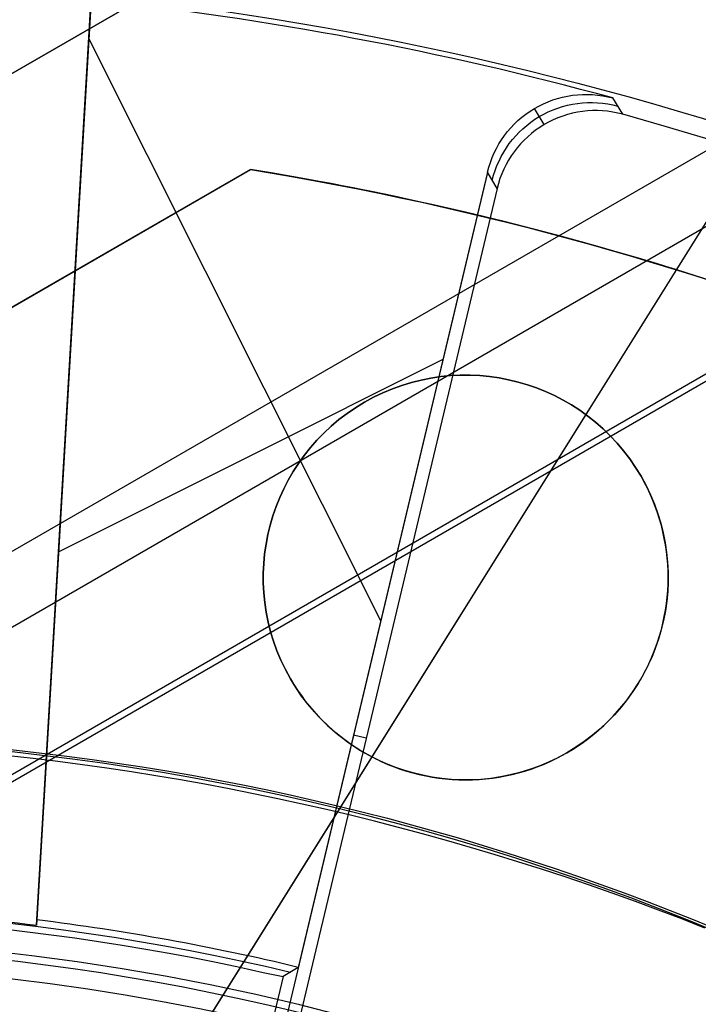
# Model space of a CAD drawing. Extents: x 12963 to 14406, y -2067 to -815.
# Tile 28 of 68: x 13686.76 to 13693.46, y -1592.48 to -1582.75. Entities that reach past the tile are written whole.
import ezdxf

# ---------------------------------------------------------------- set-up
doc = ezdxf.new("R2010")
doc.units = 0
doc.layers.get('0').update_dxf_attribs({"linetype": 'CONTINUOUS'})
doc.layers.add('COLOR', color=7, linetype='CONTINUOUS')
doc.layers.add('LUZ', color=7, linetype='CONTINUOUS')

msp = doc.modelspace()

# ---------------------------------------------------------------- linework, layer by layer
for p, q in [((13705.95651096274, -1576.880930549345, 105.1250029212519), (13640.22927284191, -1614.828569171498, 105.1250029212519)), ((13703.39267529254, -1579.109755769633, 51.12500292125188), (13643.44140993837, -1613.722634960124, 51.12500292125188)), ((13704.04743158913, -1580.187553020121, 199.6250029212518), (13644.04743158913, -1614.828569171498, 199.6250029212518)), ((13703.98465060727, -1580.296292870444, 200.6250029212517), (13644.17299355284, -1614.828569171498, 200.6250029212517)), ((13651.56186000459, -1603.561908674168, 258.0844421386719), (13690.53300317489, -1581.061908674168, 258.0844421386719)), ((13690.53300317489, -1581.061908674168, 261.0844421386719), (13651.56186000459, -1603.561908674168, 261.0844421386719)), ((13690.53300317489, -1581.061908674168, 259.5844421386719), (13651.56186000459, -1603.561908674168, 259.5844421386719)), ((13689.04007705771, -1584.233251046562, 212.0844421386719), (13683.73877454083, -1587.293959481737, 212.0844421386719)), ((13683.73877454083, -1587.293959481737, 218.0844421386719), (13689.04007705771, -1584.233251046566, 218.0844421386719)), ((13683.73877454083, -1587.293959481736, 215.0844421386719), (13689.04007705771, -1584.233251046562, 215.0844421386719)), ((13689.04007705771, -1584.233251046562, 212.0844421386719), (13689.04007705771, -1584.233251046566, 218.0844421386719)), ((13690.16495533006, -1586.533558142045, 218.0844421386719), (13690.16495533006, -1586.533558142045, 212.0844421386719)), ((13692.89700613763, -1587.265608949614, 212.0844421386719), (13692.89700613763, -1587.265608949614, 218.0844421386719)), ((13689.43290452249, -1589.265608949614, 218.0844421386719), (13689.43290452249, -1589.265608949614, 212.0844421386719)), ((13692.16495533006, -1589.997659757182, 218.0844421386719), (13692.16495533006, -1589.997659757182, 212.0844421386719))]:
    msp.add_line(p, q)
at = {"extrusion": (0.112475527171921, 0.194813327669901, 0.9743700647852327)}
msp.add_lwpolyline([(-12693.92521337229, -5351.365580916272), (-12694.43576296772, -5351.056612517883), (-12694.94430877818, -5350.742947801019), (-12695.45079038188, -5350.424605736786), (-12695.95514755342, -5350.101606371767), (-12696.45732028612, -5349.773970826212), (-12696.9572488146, -5349.441721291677), (-12697.45487363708, -5349.104881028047), (-12697.95013553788, -5348.763474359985), (-12698.44297560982, -5348.417526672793), (-12698.93333527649, -5348.067064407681), (-12699.42115631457, -5347.712115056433), (-12699.90638087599, -5347.352707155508), (-12700.38895150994, -5346.988870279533), (-12700.86881118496, -5346.620635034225), (-12701.34590331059, -5346.248033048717), (-12701.82017175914, -5345.871096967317), (-12702.29156088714, -5345.489860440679), (-12702.76001555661, -5345.104358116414), (-12703.22548115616, -5344.714625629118), (-12703.68790362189, -5344.320699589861), (-12704.14722945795, -5343.922617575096), (-12704.60340575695, -5343.52041811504), (-12705.05638022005, -5343.114140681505), (-12705.5061011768, -5342.703825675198), (-12705.95251760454, -5342.289514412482), (-12706.39557914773, -5341.871249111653), (-12706.83523613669, -5341.449072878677), (-12707.27143960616, -5341.023029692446), (-12707.70414131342, -5340.59316438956), (-12708.13329375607, -5340.159522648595), (-12708.55885018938, -5339.722150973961), (-12708.98076464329, -5339.281096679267), (-12709.39899193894, -5338.836407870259), (-12709.81348770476, -5338.388133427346), (-12710.22420839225, -5337.936322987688), (-12710.63111129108, -5337.481026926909), (-12711.03415454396, -5337.022296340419), (-12711.43329716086, -5336.560183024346), (-12711.82849903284, -5336.094739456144), (-12712.21972094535, -5335.626018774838), (-12712.60692459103, -5335.154074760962), (-12712.99007258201, -5334.678961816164), (-12713.36912846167, -5334.200734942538), (-12713.74405671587, -5333.719449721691), (-12714.11482278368, -5333.235162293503), (-12714.48139306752, -5332.747929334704), (-12714.84373494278, -5332.257808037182), (-12715.2018167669, -5331.764856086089), (-12715.55560788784, -5331.269131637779), (-12715.90507865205, -5330.770693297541), (-12716.25020041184, -5330.269600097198), (-12716.59094553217, -5329.765911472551), (-12716.9272873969, -5329.259687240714), (-12717.25920041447, -5328.75098757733), (-12717.58666002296, -5328.23987299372), (-12717.90964269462, -5327.726404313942), (-12718.22812593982, -5327.210642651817), (-12718.54208831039, -5326.692649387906), (-12718.85150940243, -5326.172486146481), (-12719.15636985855, -5325.650214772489), (-12719.45665136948, -5325.125897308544), (-12719.75233667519, -5324.59959597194), (-12720.04340956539, -5324.071373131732), (-12720.32985487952, -5323.541291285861), (-12720.61165850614, -5323.00941303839), (-12720.88880738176, -5322.475801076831), (-12721.16128948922, -5321.940518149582), (-12721.42909385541, -5321.403627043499), (-12721.69221054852, -5320.865190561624), (-12721.95063067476, -5320.325271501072), (-12722.20434637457, -5319.783932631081), (-12722.45335081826, -5319.241236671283), (-12722.69763820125, -5318.697246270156), (-12722.9372037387, -5318.152023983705), (-12723.17204365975, -5317.605632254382), (-12723.40215520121, -5317.058133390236), (-12723.62753660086, -5316.509589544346), (-12723.84818709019, -5315.960062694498), (-12724.06410688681, -5315.409614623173), (-12724.27529718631, -5314.858306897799), (-12724.48176015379, -5314.306200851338), (-12724.68349891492, -5313.753357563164), (-12724.8805175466, -5313.199837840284), (-12725.07282106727, -5312.645702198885), (-12725.26041542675, -5312.091010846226), (-12725.44330749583, -5311.535823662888), (-12725.62150505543, -5310.980200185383), (-12725.79501678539, -5310.424199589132), (-12725.96385225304, -5309.867880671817), (-12726.12802190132, -5309.311301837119), (-12726.28753703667, -5308.754521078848), (-12726.44240981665, -5308.197595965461), (-12726.59265323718, -5307.640583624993), (-12726.73828111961, -5307.083540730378), (-12726.87930809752, -5306.526523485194), (-12727.01574960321, -5305.969587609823), (-12727.14762185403, -5305.41278832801), (-12727.2749418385, -5304.856180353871), (-12727.39772730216, -5304.299817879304), (-12727.5159967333, -5303.74375456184), (-12727.6297693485, -5303.188043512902), (-12727.73906507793, -5302.632737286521), (-12727.84390455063, -5302.07788786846), (-12727.94430907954, -5301.523546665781), (-12728.04030064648, -5300.969764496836), (-12728.13190188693, -5300.416591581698), (-12728.21913607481, -5299.864077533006), (-12728.30202710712, -5299.312271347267), (-12728.38059948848, -5298.761221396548), (-12728.45487831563, -5298.210975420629), (-12728.52488926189, -5297.661580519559), (-12728.59065856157, -5297.113083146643), (-12728.65221299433, -5296.565529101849), (-12728.70957986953, -5296.018963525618), (-12728.76278701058, -5295.473430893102), (-12728.81186273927, -5294.9289750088), (-12728.85683586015, -5294.385639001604), (-12728.89773564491, -5293.843465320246), (-12728.93459181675, -5293.302495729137), (-12728.96743453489, -5292.762771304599), (-12728.99629437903, -5292.224332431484), (-12729.02120233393, -5291.687218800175), (-12729.04218977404, -5291.151469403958), (-12729.05928844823, -5290.617122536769), (-12729.07253046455, -5290.084215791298), (-12729.08194827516, -5289.552786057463), (-12729.0875746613, -5289.022869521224), (-12729.08944271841, -5288.494501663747), (-12729.08764350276, -5287.975960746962), (-12729.08222485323, -5287.455927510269), (-12729.07315547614, -5286.934435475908), (-12729.06040436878, -5286.411518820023), (-12729.04394083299, -5285.887212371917), (-12729.02373448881, -5285.36155161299), (-12728.99975528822, -5284.834572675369), (-12728.97197352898, -5284.306312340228), (-12728.94035986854, -5283.776808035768), (-12728.90488533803, -5283.246097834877), (-12728.8655213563, -5282.714220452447), (-12728.822239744, -5282.181215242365), (-12728.77501273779, -5281.647122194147), (-12728.72381300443, -5281.111981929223), (-12728.6686136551, -5280.575835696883), (-12728.60938825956, -5280.038725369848), (-12728.54611086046, -5279.500693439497), (-12728.47875598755, -5278.961783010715), (-12728.40729867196, -5278.422037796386), (-12728.33171446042, -5277.8815021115), (-12728.25197942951, -5277.340220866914), (-12728.16807019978, -5276.798239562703), (-12728.07996394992, -5276.255604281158), (-12727.98763843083, -5275.712361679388), (-12727.89107197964, -5275.168558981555), (-12727.79024353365, -5274.624243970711), (-12727.68513264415, -5274.079464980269), (-12727.57571949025, -5273.53427088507), (-12727.46198489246, -5272.988711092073), (-12727.34391032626, -5272.442835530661), (-12727.22147793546, -5271.896694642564), (-12727.09467054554, -5271.350339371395), (-12726.96347167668, -5270.803821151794), (-12726.82786555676, -5270.257191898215), (-12726.68783713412, -5269.710503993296), (-12726.54337209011, -5269.163810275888), (-12726.39445685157, -5268.617164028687), (-12726.24107860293, -5268.070618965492), (-12726.08322529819, -5267.524229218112), (-12725.92088567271, -5266.978049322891), (-12725.75404925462, -5266.432134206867), (-12725.58270637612, -5265.886539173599), (-12725.40684818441, -5265.341319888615), (-12725.22646665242, -5264.796532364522), (-12725.0415545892, -5264.252232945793), (-12724.85210565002, -5263.708478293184), (-12724.6581143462, -5263.165325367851), (-12724.45957605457, -5262.622831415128), (-12724.25648702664, -5262.081053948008), (-12724.04884439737, -5261.540050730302), (-12723.8366461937, -5260.999879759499), (-12723.61989134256, -5260.46059924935), (-12723.39857967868, -5259.922267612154), (-12723.17271195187, -5259.384943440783), (-12722.942289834, -5258.848685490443), (-12722.70731592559, -5258.313552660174), (-12722.46779376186, -5257.779603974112), (-12722.22372781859, -5257.246898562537), (-12721.97512351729, -5256.715495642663), (-12721.7219872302, -5256.185454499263), (-12721.46432628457, -5255.656834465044), (-12721.20214896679, -5255.129694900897), (-12720.9354645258, -5254.604095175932), (-12720.66428317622, -5254.080094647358), (-12720.38861610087, -5253.557752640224), (-12720.10847545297, -5253.037128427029), (-12719.82387435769, -5252.518281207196), (-12719.53482691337, -5252.001270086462), (-12719.24134819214, -5251.486154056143), (-12718.94345424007, -5250.972991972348), (-12718.64116207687, -5250.461842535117), (-12718.33448969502, -5249.952764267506), (-12718.02345605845, -5249.445815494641), (-12717.70808110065, -5248.94105432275), (-12717.38838572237, -5248.438538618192), (-12717.06439178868, -5247.938325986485), (-12716.73612212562, -5247.440473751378), (-12716.40360051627, -5246.945038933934), (-12716.0668516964, -5246.452078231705), (-12715.72590134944, -5245.96164799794), (-12715.38077610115, -5245.473804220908), (-12715.03150351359, -5244.988602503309), (-12714.67811207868, -5244.506098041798), (-12714.32063121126, -5244.026345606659), (-12713.95909124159, -5243.549399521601), (-12713.59352340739, -5243.075313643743), (-12713.22395984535, -5242.604141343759), (-12712.85043358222, -5242.135935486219), (-12712.4729785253, -5241.670748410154), (-12712.09162945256, -5241.208631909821), (-12711.70642200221, -5240.749637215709), (-12711.31739266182, -5240.293814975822), (-12710.92457875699, -5239.841215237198), (-12710.52801843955, -5239.391887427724), (-12710.12775067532, -5238.94588033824), (-12709.7238152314, -5238.503242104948), (-12709.31625266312, -5238.064020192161), (-12708.90510430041, -5237.628261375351), (-12708.49041223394, -5237.196011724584), (-12708.07221930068, -5236.767316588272), (-12707.65056906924, -5236.342220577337), (-12707.22550582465, -5235.920767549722), (-12706.79707455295, -5235.503000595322), (-12706.36532092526, -5235.088962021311), (-12705.93029128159, -5234.678693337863), (-12705.49203261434, -5234.27223524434), (-12705.05059255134, -5233.869627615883), (-12704.60601933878, -5233.47090949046), (-12704.15836182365, -5233.076119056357), (-12703.70766943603, -5232.685293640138), (-12703.253992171, -5232.298469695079), (-12702.79738057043, -5231.915682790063), (-12702.33788570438, -5231.53696759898), (-12701.87555915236, -5231.162357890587), (-12701.41045298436, -5230.791886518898), (-12700.94261974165, -5230.42558541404), (-12700.47211241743, -5230.063485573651), (-12699.99898443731, -5229.705617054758), (-12699.52328963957, -5229.352008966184), (-12699.04508225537, -5229.002689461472), (-12698.56441688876, -5228.657685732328), (-12698.08134849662, -5228.317024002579), (-12697.59593236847, -5227.980729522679), (-12697.10822410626, -5227.648826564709), (-12696.61827960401, -5227.321338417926), (-12696.12615502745, -5226.998287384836), (-12695.63190679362, -5226.679694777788), (-12695.13559155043, -5226.365580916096)], dxfattribs=at)
at = {"extrusion": (0.1124755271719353, 0.1948133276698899, 0.9743700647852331)}
msp.add_lwpolyline([(-12693.01435559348, -5226.365580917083), (-12693.53542520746, -5226.670372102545), (-12694.05454487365, -5226.980022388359), (-12694.57165131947, -5227.29451397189), (-12695.08668143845, -5227.613827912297), (-12695.59957231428, -5227.937944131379), (-12696.11026124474, -5228.266841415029), (-12696.61868576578, -5228.600497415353), (-12697.12478367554, -5228.938888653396), (-12697.62849305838, -5229.281990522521), (-12698.12975230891, -5229.629777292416), (-12698.62850015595, -5229.982222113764), (-12699.12467568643, -5230.339297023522), (-12699.61821836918, -5230.70097295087), (-12700.1090680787, -5231.067219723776), (-12700.5971651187, -5231.438006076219), (-12701.08245024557, -5231.813299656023), (-12701.56486469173, -5232.193067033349), (-12702.04435018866, -5232.577273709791), (-12702.52084898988, -5232.965884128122), (-12702.99430389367, -5233.358861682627), (-12703.4646582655, -5233.756168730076), (-12703.9318560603, -5234.157766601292), (-12704.39584184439, -5234.563615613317), (-12704.85656081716, -5234.973675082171), (-12705.31395883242, -5235.387903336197), (-12705.76798241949, -5235.806257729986), (-12706.21857880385, -5236.228694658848), (-12706.66569592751, -5236.655169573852), (-12707.10928246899, -5237.085636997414), (-12707.54928786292, -5237.520050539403), (-12707.98566231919, -5237.958362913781), (-12708.41835684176, -5238.400525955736), (-12708.84732324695, -5238.84649063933), (-12709.27251418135, -5239.296207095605), (-12709.69388313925, -5239.749624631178), (-12710.11138447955, -5240.206691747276), (-12710.52497344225, -5240.667356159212), (-12710.93460616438, -5241.131564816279), (-12711.34023969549, -5241.599263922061), (-12711.74183201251, -5242.070398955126), (-12712.13934203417, -5242.544914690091), (-12712.53272963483, -5243.022755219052), (-12712.92195565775, -5243.503863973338), (-12713.30698192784, -5243.988183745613), (-12713.68777126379, -5244.47565671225), (-12714.0642874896, -5244.966224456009), (-12714.43649544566, -5245.459827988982), (-12714.80436099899, -5245.956407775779), (-12715.16785105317, -5246.455903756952), (-12715.52693355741, -5246.95825537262), (-12715.88157751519, -5247.463401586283), (-12716.23175299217, -5247.971280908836), (-12716.57743112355, -5248.481831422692), (-12716.91858412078, -5248.994990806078), (-12717.25518527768, -5249.510696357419), (-12717.58720897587, -5250.02888501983), (-12717.91463068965, -5250.549493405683), (-12718.23742699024, -5251.072457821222), (-12718.55557554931, -5251.597714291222), (-12718.86905514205, -5252.125198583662), (-12719.17784564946, -5252.654846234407), (-12719.48192806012, -5253.186592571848), (-12719.78128447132, -5253.72037274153), (-12720.07589808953, -5254.256121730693), (-12720.36575323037, -5254.793774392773), (-12720.65083531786, -5255.333265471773), (-12720.93113088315, -5255.874529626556), (-12721.20662756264, -5256.417501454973), (-12721.47731409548, -5256.962115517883), (-12721.74318032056, -5257.508306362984), (-12722.00421717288, -5258.056008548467), (-12722.26041667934, -5258.605156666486), (-12722.51177195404, -5259.155685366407), (-12722.75827719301, -5259.70752937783), (-12722.99992766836, -5260.260623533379), (-12723.23671972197, -5260.814902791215), (-12723.46865075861, -5261.370302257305), (-12723.6957192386, -5261.926757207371), (-12723.91792466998, -5262.48420310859), (-12724.13526760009, -5263.042575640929), (-12724.34774960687, -5263.601810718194), (-12724.55537328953, -5264.161844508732), (-12724.75814225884, -5264.722613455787), (-12724.95606112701, -5265.284054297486), (-12725.14913549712, -5265.846104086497), (-12725.33737195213, -5266.408700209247), (-12725.52077804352, -5266.971780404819), (-12725.69936227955, -5267.535282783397), (-12725.87313411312, -5268.099145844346), (-12726.04210392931, -5268.663308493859), (-12726.20628303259, -5269.227710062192), (-12726.36568363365, -5269.792290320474), (-12726.52031883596, -5270.356989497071), (-12726.67020262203, -5270.921748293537), (-12726.81534983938, -5271.486507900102), (-12726.95577618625, -5272.05121001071), (-12727.09149819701, -5272.615796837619), (-12727.22253322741, -5273.180211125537), (-12727.34889943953, -5273.744396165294), (-12727.47061578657, -5274.308295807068), (-12727.58770199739, -5274.871854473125), (-12727.70017856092, -5275.43501717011), (-12727.80806671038, -5275.997729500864), (-12727.91138840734, -5276.559937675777), (-12728.01016632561, -5277.121588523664), (-12728.10442383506, -5277.682629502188), (-12728.1941849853, -5278.243008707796), (-12728.27947448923, -5278.802674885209), (-12728.36031770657, -5279.361577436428), (-12728.43674062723, -5279.919666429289), (-12728.50876985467, -5280.476892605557), (-12728.57643258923, -5281.03320738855), (-12728.63975661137, -5281.588562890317), (-12728.69877026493, -5282.142911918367), (-12728.75350244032, -5282.696207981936), (-12728.80398255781, -5283.248405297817), (-12728.85024055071, -5283.799458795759), (-12728.89230684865, -5284.349324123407), (-12728.9302123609, -5284.897957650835), (-12728.96398845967, -5285.445316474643), (-12728.9936669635, -5285.991358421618), (-12729.01928012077, -5286.536042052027), (-12729.04086059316, -5287.079326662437), (-12729.05844143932, -5287.621172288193), (-12729.07205609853, -5288.161539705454), (-12729.08173837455, -5288.700390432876), (-12729.08752241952, -5289.237686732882), (-12729.08944271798, -5289.773391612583), (-12729.08769105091, -5290.285034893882), (-12729.08241587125, -5290.798131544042), (-12729.07358711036, -5291.312649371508), (-12729.06117497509, -5291.828555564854), (-12729.04514996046, -5292.34581669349), (-12729.02548286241, -5292.864398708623), (-12729.0021447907, -5293.384266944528), (-12728.97510718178, -5293.905386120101), (-12728.94434181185, -5294.427720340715), (-12728.9098208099, -5294.951233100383), (-12728.87151667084, -5295.47588728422), (-12728.82940226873, -5296.001645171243), (-12728.78345086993, -5296.528468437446), (-12728.73363614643, -5297.05631815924), (-12728.67993218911, -5297.585154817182), (-12728.62231352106, -5298.114938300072), (-12728.56075511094, -5298.645627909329), (-12728.49523238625, -5299.177182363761), (-12728.42572124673, -5299.709559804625), (-12728.35219807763, -5300.242717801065), (-12728.27463976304, -5300.776613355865), (-12728.19302369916, -5301.311202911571), (-12728.10732780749, -5301.846442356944), (-12728.01753054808, -5302.382287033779), (-12727.92361093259, -5302.918691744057), (-12727.8255485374, -5303.455610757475), (-12727.72332351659, -5303.992997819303), (-12727.61691661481, -5304.530806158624), (-12727.50630918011, -5305.068988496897), (-12727.39148317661, -5305.607497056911), (-12727.27242119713, -5306.146283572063), (-12727.14910647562, -5306.685299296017), (-12727.02152289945, -5307.224495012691), (-12726.88965502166, -5307.763821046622), (-12726.7534880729, -5308.303227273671), (-12726.61300797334, -5308.842663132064), (-12726.46820134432, -5309.382077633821), (-12726.31905551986, -5309.921419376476), (-12726.16555855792, -5310.460636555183), (-12726.0076992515, -5310.999676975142), (-12725.8454671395, -5311.538488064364), (-12725.67885251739, -5312.077016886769), (-12725.50784644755, -5312.615210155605), (-12725.33244076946, -5313.153014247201), (-12725.15262810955, -5313.690375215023), (-12724.96840189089, -5314.227238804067), (-12724.77975634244, -5314.763550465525), (-12724.58668650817, -5315.299255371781), (-12724.38918825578, -5315.834298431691), (-12724.18725828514, -5316.368624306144), (-12723.98089413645, -5316.90217742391), (-12723.77009419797, -5317.434901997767), (-12723.55485771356, -5317.966742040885), (-12723.33518478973, -5318.497641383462), (-12723.11107640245, -5319.027543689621), (-12722.88253440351, -5319.556392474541), (-12722.64956152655, -5320.084131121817), (-12722.41216139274, -5320.610702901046), (-12722.170338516, -5321.136050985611), (-12721.92409830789, -5321.660118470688), (-12721.67344708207, -5322.182848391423), (-12721.41839205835, -5322.704183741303), (-12721.1589413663, -5323.224067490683), (-12720.89510404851, -5323.742442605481), (-12720.62689006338, -5324.25925206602), (-12720.35431028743, -5324.774438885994), (-12720.07737651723, -5325.28794613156), (-12719.79610147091, -5325.799716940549), (-12719.51049878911, -5326.309694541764), (-12719.22058303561, -5326.817822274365), (-12718.9263696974, -5327.324043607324), (-12718.62787518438, -5327.828302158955), (-12718.32511682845, -5328.330541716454), (-12718.01811288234, -5328.830706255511), (-12717.70688251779, -5329.328739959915), (-12717.39144582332, -5329.824587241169), (-12717.07182380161, -5330.318192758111), (-12716.74803836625, -5330.809501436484), (-12716.42011233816, -5331.298458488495), (-12716.08806944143, -5331.785009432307), (-12715.75193429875, -5332.269100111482), (-12715.41173242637, -5332.750676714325), (-12715.06749022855, -5333.229685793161), (-12714.71923499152, -5333.706074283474), (-12714.36699487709, -5334.179789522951), (-12714.01079891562, -5334.650779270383), (-12713.6506769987, -5335.118991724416), (-12713.28665987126, -5335.584375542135), (-12712.91877912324, -5336.046879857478), (-12712.54706718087, -5336.506454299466), (-12712.17155729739, -5336.963049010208), (-12711.79228354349, -5337.416614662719), (-12711.40928079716, -5337.867102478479), (-12711.0225847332, -5338.314464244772), (-12710.63223181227, -5338.758652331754), (-12710.23825926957, -5339.199619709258), (-12709.84070510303, -5339.637319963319), (-12709.43960806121, -5340.071707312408), (-12709.03500763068, -5340.502736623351), (-12708.62694402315, -5340.930363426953), (-12708.21545816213, -5341.354543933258), (-12707.80059166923, -5341.775235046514), (-12707.38238685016, -5342.192394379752), (-12706.96088668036, -5342.605980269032), (-12706.53613479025, -5343.015951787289), (-12706.10817545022, -5343.422268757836), (-12705.67705355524, -5343.824891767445), (-12705.24281460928, -5344.223782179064), (-12704.80550470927, -5344.618902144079), (-12704.3651705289, -5345.010214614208), (-12703.92185930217, -5345.397683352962), (-12703.47561880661, -5345.781272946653), (-12703.02649734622, -5346.160948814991), (-12702.57454373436, -5346.536677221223), (-12702.1198072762, -5346.908425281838), (-12701.66233775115, -5347.276160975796), (-12701.20218539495, -5347.639853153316), (-12700.7394008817, -5347.999471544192), (-12700.27403530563, -5348.354986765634), (-12699.80614016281, -5348.706370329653), (-12699.33576733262, -5349.053594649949), (-12698.8629690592, -5349.396633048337), (-12698.38779793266, -5349.735459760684), (-12697.91030687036, -5350.070049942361), (-12697.43054909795, -5350.400379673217), (-12696.94857813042, -5350.726425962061), (-12696.46444775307, -5351.048166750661), (-12695.97821200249, -5351.365580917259)], dxfattribs=at)
at = {"extrusion": (0.1124755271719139, 0.1948133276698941, 0.9743700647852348)}
msp.add_lwpolyline([(-12699.37540150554, -5226.365580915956), (-12699.85081632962, -5226.700698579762), (-12700.32397979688, -5227.039889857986), (-12700.79484275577, -5227.383131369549), (-12701.26335635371, -5227.730398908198), (-12701.72947205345, -5228.081667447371), (-12702.1931416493, -5228.436911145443), (-12702.65431728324, -5228.796103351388), (-12703.11295146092, -5229.159216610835), (-12703.56899706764, -5229.526222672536), (-12704.02240738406, -5229.897092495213), (-12704.47313610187, -5230.271796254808), (-12704.92113733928, -5230.65030335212), (-12705.36636565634, -5231.032582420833), (-12705.80877607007, -5231.418601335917), (-12706.24832406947, -5231.808327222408), (-12706.68496563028, -5232.20172646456), (-12707.11865722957, -5232.59876471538), (-12707.54935586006, -5232.999406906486), (-12707.97701904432, -5233.403617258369), (-12708.40160484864, -5233.811359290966), (-12708.8230718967, -5234.222595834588), (-12709.241379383, -5234.637289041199), (-12709.65648708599, -5235.055400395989), (-12710.06835538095, -5235.476890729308), (-12710.47694525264, -5235.901720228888), (-12710.88221830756, -5236.329848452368), (-12711.28413678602, -5236.761234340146), (-12711.68266357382, -5237.195836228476), (-12712.07776221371, -5237.633611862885), (-12712.46939691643, -5238.074518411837), (-12712.85753257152, -5238.51851248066), (-12713.24213475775, -5238.965550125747), (-12713.62316975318, -5239.415586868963), (-12714.00060454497, -5239.868577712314), (-12714.37440683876, -5240.324477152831), (-12714.7445450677, -5240.783239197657), (-12715.11098840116, -5241.244817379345), (-12715.47370675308, -5241.70916477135), (-12715.83267078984, -5242.176234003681), (-12716.18785193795, -5242.645977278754), (-12716.53922239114, -5243.118346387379), (-12716.88675511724, -5243.593292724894), (-12717.23042386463, -5244.070767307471), (-12717.57020316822, -5244.550720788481), (-12717.90606835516, -5245.033103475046), (-12718.23799555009, -5245.517865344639), (-12718.56596167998, -5246.004956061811), (-12718.88994447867, -5246.494324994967), (-12719.20992249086, -5246.985921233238), (-12719.52587507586, -5247.479693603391), (-12719.83778241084, -5247.975590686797), (-12720.14562549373, -5248.473560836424), (-12720.44938614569, -5248.973552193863), (-12720.74904701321, -5249.475512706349), (-12721.04459156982, -5249.979390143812), (-12721.33600411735, -5250.485132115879), (-12721.62326978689, -5250.992686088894), (-12721.90637453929, -5251.501999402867), (-12722.18530516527, -5252.013019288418), (-12722.46004928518, -5252.525692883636), (-12722.73059534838, -5253.039967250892), (-12722.99693263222, -5253.555789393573), (-12723.25905124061, -5254.073106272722), (-12723.51694210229, -5254.591864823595), (-12723.77059696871, -5255.112011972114), (-12724.02000841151, -5255.633494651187), (-12724.26516981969, -5256.156259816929), (-12724.50607539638, -5256.680254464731), (-12724.74272015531, -5257.205425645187), (-12724.97509991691, -5257.731720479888), (-12725.20321130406, -5258.25908617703), (-12725.42705173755, -5258.787470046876), (-12725.64661943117, -5259.31681951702), (-12725.86191338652, -5259.847082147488), (-12726.07293338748, -5260.378205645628), (-12726.27967999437, -5260.910137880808), (-12726.48215453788, -5261.442826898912), (-12726.68035911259, -5261.976220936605), (-12726.87429657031, -5262.510268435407), (-12727.0639705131, -5263.044918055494), (-12727.24938528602, -5263.580118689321), (-12727.4305459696, -5264.115819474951), (-12727.60745837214, -5264.651969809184), (-12727.78012902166, -5265.188519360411), (-12727.94856515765, -5265.725418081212), (-12728.11277472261, -5266.262616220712), (-12728.27276635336, -5266.800064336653), (-12728.42854937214, -5267.337713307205), (-12728.58013377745, -5267.875514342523), (-12728.7275302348, -5268.413418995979), (-12728.87075006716, -5268.95137917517), (-12729.00980524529, -5269.489347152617), (-12729.14470837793, -5270.027275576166), (-12729.2754727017, -5270.565117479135), (-12729.40211207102, -5271.102826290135), (-12729.52464094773, -5271.64035584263), (-12729.64307439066, -5272.17766038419), (-12729.75742804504, -5272.714694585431), (-12729.86771813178, -5273.251413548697), (-12729.97396143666, -5273.787772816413), (-12730.07617529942, -5274.323728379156), (-12730.17437760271, -5274.859236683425), (-12730.26858676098, -5275.394254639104), (-12730.3588217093, -5275.928739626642), (-12730.44510189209, -5276.462649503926), (-12730.52744725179, -5276.995942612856), (-12730.60587821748, -5277.528577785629), (-12730.68041569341, -5278.06051435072), (-12730.75108104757, -5278.591712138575), (-12730.81789610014, -5279.122131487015), (-12730.88088311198, -5279.651733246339), (-12730.94006477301, -5280.180478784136), (-12730.99546419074, -5280.708329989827), (-12731.04710487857, -5281.235249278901), (-12731.09501074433, -5281.761199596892), (-12731.13920607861, -5282.286144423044), (-12731.17971554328, -5282.810047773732), (-12731.21656415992, -5283.332874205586), (-12731.24977729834, -5283.854588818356), (-12731.27938066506, -5284.375157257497), (-12731.30540029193, -5284.894545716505), (-12731.32786252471, -5285.412720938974), (-12731.34679401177, -5285.929650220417), (-12731.36222169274, -5286.445301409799), (-12731.37417278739, -5286.959642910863), (-12731.38267478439, -5287.472643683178), (-12731.38775543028, -5287.984273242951), (-12731.38944271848, -5288.49450166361), (-12731.3876952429, -5289.013750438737), (-12731.38243302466, -5289.534449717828), (-12731.37362656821, -5290.056567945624), (-12731.3612466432, -5290.580072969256), (-12731.34526429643, -5291.104932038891), (-12731.32565086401, -5291.63111180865), (-12731.30237798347, -5292.158578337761), (-12731.2754176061, -5292.68729709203), (-12731.24474200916, -5293.217232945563), (-12731.21032380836, -5293.748350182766), (-12731.17213597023, -5294.280612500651), (-12731.13015182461, -5294.81398301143), (-12731.08434507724, -5295.348424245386), (-12731.03468982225, -5295.883898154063), (-12730.98116055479, -5296.420366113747), (-12730.92373218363, -5296.957788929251), (-12730.86238004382, -5297.496126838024), (-12730.79707990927, -5298.03533951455), (-12730.72780800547, -5298.575386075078), (-12730.65454102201, -5299.116225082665), (-12730.57725612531, -5299.65781455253), (-12730.49593097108, -5300.200111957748), (-12730.41054371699, -5300.743074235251), (-12730.32107303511, -5301.286657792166), (-12730.22749812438, -5301.830818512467), (-12730.12979872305, -5302.375511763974), (-12730.02795512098, -5302.920692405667), (-12729.9219481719, -5303.46631479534), (-12729.81175930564, -5304.012332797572), (-12729.69737054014, -5304.558699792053), (-12729.57876449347, -5305.10536868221), (-12729.45592439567, -5305.652291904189), (-12729.32883410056, -5306.199421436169), (-12729.19747809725, -5306.746708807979), (-12729.06184152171, -5307.294105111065), (-12728.92191016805, -5307.841561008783), (-12728.77767049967, -5308.389026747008), (-12728.62910966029, -5308.93645216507), (-12728.47621548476, -5309.483786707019), (-12728.31897650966, -5310.030979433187), (-12728.15738198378, -5310.577979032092), (-12727.99142187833, -5311.124733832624), (-12727.82108689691, -5311.671191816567), (-12727.64636848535, -5312.217300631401), (-12727.46725884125, -5312.763007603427), (-12727.28375092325, -5313.308259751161), (-12727.09583846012, -5313.853003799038), (-12726.90351595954, -5314.397186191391), (-12726.70677871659, -5314.940753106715), (-12726.50562282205, -5315.483650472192), (-12726.30004517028, -5316.025823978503), (-12726.09004346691, -5316.567219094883), (-12725.87561623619, -5317.107781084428), (-12725.65676282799, -5317.647455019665), (-12725.43348342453, -5318.186185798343), (-12725.20577904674, -5318.72391815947), (-12724.97365156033, -5319.260596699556), (-12724.73710368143, -5319.796165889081), (-12724.49613898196, -5320.330570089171), (-12724.25076189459, -5320.863753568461), (-12724.0009777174, -5321.395660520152), (-12723.74679261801, -5321.926235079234), (-12723.48821363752, -5322.455421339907), (-12723.22524869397, -5322.983163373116), (-12722.95790658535, -5323.509405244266), (-12722.68619699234, -5324.034091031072), (-12722.41013048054, -5324.557164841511), (-12722.12971850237, -5325.078570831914), (-12721.84497339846, -5325.598253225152), (-12721.55590839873, -5326.116156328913), (-12721.26253762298, -5326.632224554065), (-12720.96487608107, -5327.146402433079), (-12720.66293967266, -5327.658634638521), (-12720.35674518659, -5328.168866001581), (-12720.04631029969, -5328.677041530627), (-12719.73165357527, -5329.183106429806), (-12719.41279446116, -5329.687006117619), (-12719.08975328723, -5330.188686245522), (-12718.76255126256, -5330.688092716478), (-12718.4312104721, -5331.185171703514), (-12718.09575387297, -5331.679869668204), (-12717.75620529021, -5332.172133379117), (-12717.41258941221, -5332.661909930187), (-12717.06493178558, -5333.149146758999), (-12716.71325880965, -5333.633791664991), (-12716.35759773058, -5334.115792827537), (-12715.99797663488, -5334.595098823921), (-12715.63442444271, -5335.071658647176), (-12715.26697090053, -5335.545421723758), (-12714.89564657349, -5336.016337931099), (-12714.52048283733, -5336.484357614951), (-12714.14151186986, -5336.94943160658), (-12713.75876664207, -5337.411511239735), (-12713.37228090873, -5337.870548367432), (-12712.98208919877, -5338.326495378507), (-12712.58822680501, -5338.779305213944), (-12712.19072977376, -5339.228931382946), (-12711.78963489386, -5339.675327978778), (-12711.38497968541, -5340.118449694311), (-12710.97680238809, -5340.558251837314), (-12710.56514194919, -5340.994690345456), (-12710.15003801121, -5341.427721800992), (-12709.73153089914, -5341.857303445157), (-12709.30966160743, -5342.283393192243), (-12708.88447178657, -5342.705949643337), (-12708.45600372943, -5343.12493209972), (-12708.02430035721, -5343.54030057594), (-12707.58940520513, -5343.952015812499), (-12707.15136240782, -5344.360039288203), (-12706.71021668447, -5344.764333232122), (-12706.26601332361, -5345.164860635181), (-12705.81879816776, -5345.561585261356), (-12705.36861759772, -5345.954471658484), (-12704.91551851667, -5346.343485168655), (-12704.45954833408, -5346.728591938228), (-12704.00075494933, -5347.109758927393), (-12703.53918673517, -5347.486953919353), (-12703.07489252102, -5347.860145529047), (-12702.607921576, -5348.229303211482), (-12702.1383235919, -5348.594397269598), (-12701.66614866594, -5348.955398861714), (-12701.19144728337, -5349.312280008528), (-12700.71427029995, -5349.665013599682), (-12700.2346689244, -5350.013573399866), (-12699.75269470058, -5350.357934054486), (-12699.26839948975, -5350.698071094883), (-12698.78183545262, -5351.033960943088), (-12698.2930550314, -5351.365580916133)], dxfattribs=at)
at = {"extrusion": (0.1124755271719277, 0.1948133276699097, 0.9743700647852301)}
msp.add_lwpolyline([(-12700.13301897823, -5351.365580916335), (-12700.598949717, -5351.028257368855), (-12701.06260912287, -5350.686997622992), (-12701.52395032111, -5350.341825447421), (-12701.98292674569, -5349.992765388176), (-12702.43949215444, -5349.639842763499), (-12702.89360064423, -5349.283083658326), (-12703.34520666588, -5348.922514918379), (-12703.7942650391, -5348.558164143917), (-12704.24073096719, -5348.190059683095), (-12704.68456005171, -5347.818230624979), (-12705.1257083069, -5347.442706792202), (-12705.56413217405, -5347.063518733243), (-12705.9997885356, -5346.680697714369), (-12706.43263472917, -5346.294275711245), (-12706.86262856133, -5345.904285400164), (-12707.28972832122, -5345.510760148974), (-12707.71389279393, -5345.113734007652), (-12708.13508127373, -5344.713241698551), (-12708.553253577, -5344.309318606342), (-12708.96837005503, -5343.902000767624), (-12709.38039160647, -5343.491324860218), (-12709.78927968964, -5343.077328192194), (-12710.19499633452, -5342.660048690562), (-12710.59750415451, -5342.239524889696), (-12710.99676635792, -5341.815795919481), (-12711.39274675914, -5341.388901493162), (-12711.78540978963, -5340.958881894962), (-12712.1747205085, -5340.525777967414), (-12712.56064461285, -5340.08963109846), (-12712.94314844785, -5339.650483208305), (-12713.32219901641, -5339.208376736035), (-12713.69776398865, -5338.763354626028), (-12714.06981171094, -5338.31546031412), (-12714.43831121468, -5337.864737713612), (-12714.80323222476, -5337.411231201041), (-12715.16454516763, -5336.954985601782), (-12715.52222117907, -5336.496046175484), (-12715.87623211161, -5336.034458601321), (-12716.22655054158, -5335.570268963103), (-12716.57314977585, -5335.103523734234), (-12716.91600385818, -5334.634269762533), (-12717.25508757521, -5334.162554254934), (-12717.59037646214, -5333.688424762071), (-12717.92184680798, -5333.211929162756), (-12718.24947566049, -5332.733115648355), (-12718.57324083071, -5332.252032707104), (-12718.89312089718, -5331.768729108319), (-12719.20909520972, -5331.283253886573), (-12719.52114389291, -5330.795656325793), (-12719.82924784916, -5330.30598594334), (-12720.13338876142, -5329.814292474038), (-12720.43354909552, -5329.320625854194), (-12720.72971210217, -5328.825036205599), (-12721.02186181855, -5328.32757381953), (-12721.30998306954, -5327.828289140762), (-12721.59406146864, -5327.327232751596), (-12721.87408341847, -5326.824455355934), (-12722.15003611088, -5326.320007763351), (-12722.42190752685, -5325.813940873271), (-12722.68968643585, -5325.30630565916), (-12722.95336239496, -5324.797153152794), (-12723.21292574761, -5324.286534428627), (-12723.46836762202, -5323.774500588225), (-12723.71967992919, -5323.261102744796), (-12723.96685536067, -5322.746392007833), (-12724.20988738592, -5322.230419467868), (-12724.44877024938, -5321.713236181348), (-12724.68349896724, -5321.194893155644), (-12724.91406932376, -5320.675441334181), (-12725.14047786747, -5320.154931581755), (-12725.36272190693, -5319.633414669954), (-12725.58079950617, -5319.110941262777), (-12725.79470947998, -5318.587561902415), (-12726.00445138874, -5318.063326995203), (-12726.21002553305, -5317.538286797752), (-12726.41143294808, -5317.012491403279), (-12726.60867539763, -5316.485990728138), (-12726.80175536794, -5315.958834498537), (-12726.9906760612, -5315.431072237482), (-12727.17544138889, -5314.902753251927), (-12727.35605596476, -5314.373926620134), (-12727.53252509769, -5313.844641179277), (-12727.70485478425, -5313.314945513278), (-12727.87305170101, -5312.784887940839), (-12728.03712319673, -5312.254516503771), (-12728.19707728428, -5311.723878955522), (-12728.35292263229, -5311.193022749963), (-12728.50466855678, -5310.661995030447), (-12728.65232501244, -5310.130842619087), (-12728.79590258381, -5309.599612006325), (-12728.93541247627, -5309.068349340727), (-12729.07086650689, -5308.537100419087), (-12729.20227709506, -5308.005910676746), (-12729.32965725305, -5307.474825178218), (-12729.45302057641, -5306.943888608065), (-12729.57238123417, -5306.413145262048), (-12729.68775395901, -5305.882639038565), (-12729.79915403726, -5305.352413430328), (-12729.9065972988, -5304.82251151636), (-12730.01010010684, -5304.292975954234), (-12730.10967934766, -5303.763848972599), (-12730.2053524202, -5303.235172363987), (-12730.2971372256, -5302.70698747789), (-12730.38505215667, -5302.179335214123), (-12730.46911608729, -5301.652256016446), (-12730.54934836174, -5301.125789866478), (-12730.62576878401, -5300.599976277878), (-12730.69839760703, -5300.0748542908), (-12730.76725552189, -5299.550462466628), (-12730.83236364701, -5299.026838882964), (-12730.8937435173, -5298.504021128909), (-12730.9514170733, -5297.982046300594), (-12731.00540665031, -5297.460950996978), (-12731.05573496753, -5296.940771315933), (-12731.10242511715, -5296.421542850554), (-12731.14550055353, -5295.903300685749), (-12731.18498508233, -5295.3860793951), (-12731.22090284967, -5294.869913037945), (-12731.25327833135, -5294.35483515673), (-12731.28213632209, -5293.840878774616), (-12731.30750192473, -5293.328076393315), (-12731.32940053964, -5292.816459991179), (-12731.347857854, -5292.306061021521), (-12731.36289983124, -5291.796910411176), (-12731.37455270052, -5291.289038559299), (-12731.38284294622, -5290.782475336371), (-12731.38779729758, -5290.277250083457), (-12731.38944271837, -5289.773391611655), (-12731.38764992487, -5289.247453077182), (-12731.38225098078, -5288.720026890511), (-12731.37321524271, -5288.191145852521), (-12731.36051234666, -5287.660843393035), (-12731.34411222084, -5287.129153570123), (-12731.32398509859, -5286.596111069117), (-12731.30010153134, -5286.061751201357), (-12731.27243240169, -5285.526109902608), (-12731.24094893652, -5284.989223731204), (-12731.20562272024, -5284.451129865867), (-12731.16642570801, -5283.911866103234), (-12731.12333023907, -5283.371470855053), (-12731.07630905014, -5282.829983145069), (-12731.02533528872, -5282.287442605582), (-12730.97038252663, -5281.743889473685), (-12730.91142477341, -5281.199364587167), (-12730.84843648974, -5280.653909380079), (-12730.78139260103, -5280.107565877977), (-12730.71026851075, -5279.560376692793), (-12730.635040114, -5279.012385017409), (-12730.55568381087, -5278.463634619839), (-12730.4721765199, -5277.914169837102), (-12730.38449569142, -5277.364035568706), (-12730.2926193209, -5276.81327726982), (-12730.19652596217, -5276.261940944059), (-12730.09619474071, -5275.710073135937), (-12729.99160536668, -5275.157720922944), (-12729.882738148, -5274.60493190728), (-12729.76957400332, -5274.051754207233), (-12729.65209447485, -5273.498236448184), (-12729.53028174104, -5272.944427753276), (-12729.40411862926, -5272.3903777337), (-12729.27358862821, -5271.836136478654), (-12729.13867590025, -5271.281754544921), (-12728.9993652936, -5270.727282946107), (-12728.85564235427, -5270.172773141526), (-12728.70749333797, -5269.618277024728), (-12728.55490522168, -5269.063846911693), (-12728.39786571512, -5268.50953552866), (-12728.23636327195, -5267.955395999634), (-12728.07038710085, -5267.401481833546), (-12727.89992717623, -5266.847846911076), (-12727.72497424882, -5266.294545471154), (-12727.54551985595, -5265.741632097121), (-12727.36155633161, -5265.189161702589), (-12727.17307681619, -5264.637189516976), (-12726.98007526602, -5264.085771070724), (-12726.78254646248, -5263.534962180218), (-12726.58048602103, -5262.984818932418), (-12726.37389039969, -5262.435397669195), (-12726.16275690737, -5261.886754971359), (-12725.94708371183, -5261.338947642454), (-12725.72686984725, -5260.792032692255), (-12725.50211522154, -5260.246067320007), (-12725.27282062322, -5259.701108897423), (-12725.03898772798, -5259.157214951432), (-12724.80061910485, -5258.61444314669), (-12724.55771822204, -5258.072851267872), (-12724.31028945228, -5257.53249720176), (-12724.05833807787, -5256.993438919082), (-12723.80187029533, -5256.455734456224), (-12723.54089321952, -5255.919441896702), (-12723.27541488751, -5255.384619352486), (-12723.00544426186, -5254.851324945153), (-12722.73099123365, -5254.319616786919), (-12722.45206662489, -5253.789552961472), (-12722.16868219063, -5253.261191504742), (-12721.88085062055, -5252.734590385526), (-12721.58858554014, -5252.209807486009), (-12721.29190151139, -5251.686900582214), (-12720.99081403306, -5251.165927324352), (-12720.68533954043, -5250.64694521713), (-12720.37549540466, -5250.130011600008), (-12720.06129993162, -5249.615183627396), (-12719.74277236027, -5249.102518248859), (-12719.41993286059, -5248.592072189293), (-12719.09280253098, -5248.083901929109), (-12718.76140339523, -5247.578063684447), (-12718.42575839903, -5247.074613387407), (-12718.08589140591, -5246.573606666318), (-12717.74182719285, -5246.075098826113), (-12717.39359144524, -5245.579144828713), (-12717.04121075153, -5245.085799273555), (-12716.68471259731, -5244.595116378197), (-12716.32412535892, -5244.10714995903), (-12715.95947829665, -5243.621953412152), (-12715.59080154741, -5243.139579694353), (-12715.21812611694, -5242.660081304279), (-12714.84148387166, -5242.183510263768), (-12714.4609075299, -5241.709918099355), (-12714.07643065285, -5241.239355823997), (-12713.68808763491, -5240.771873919), (-12713.29591369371, -5240.307522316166), (-12712.89994485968, -5239.846350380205), (-12712.50021796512, -5239.388406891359), (-12712.09677063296, -5238.933740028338), (-12711.68964126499, -5238.482397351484), (-12711.27886902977, -5238.034425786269), (-12710.86449385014, -5237.589871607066), (-12710.44655639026, -5237.148780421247), (-12710.02509804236, -5236.711197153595), (-12709.60016091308, -5236.277166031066), (-12709.17178780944, -5235.846730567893), (-12708.74002222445, -5235.419933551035), (-12708.30490832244, -5234.996817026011), (-12707.86649092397, -5234.577422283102), (-12707.42481549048, -5234.161789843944), (-12706.97992810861, -5233.749959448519), (-12706.53187547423, -5233.341970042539), (-12706.08070487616, -5232.937859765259), (-12705.62646417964, -5232.537665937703), (-12705.16920180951, -5232.141425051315), (-12704.70896673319, -5231.749172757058), (-12704.24580844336, -5231.360943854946), (-12703.77977694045, -5230.976772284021), (-12703.31092271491, -5230.596691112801), (-12702.83929672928, -5230.220732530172), (-12702.36495040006, -5229.848927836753), (-12701.88793557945, -5229.481307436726), (-12701.40830453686, -5229.117900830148), (-12700.92610994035, -5228.758736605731), (-12700.44140483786, -5228.403842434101), (-12699.95424263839, -5228.053245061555), (-12699.46467709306, -5227.706970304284), (-12698.97276227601, -5227.365043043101), (-12698.47855256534, -5227.027487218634), (-12697.98210262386, -5226.694325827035), (-12697.48346737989, -5226.365580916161)], dxfattribs=at)
msp.add_lwpolyline([(13693.52759853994, -1591.72983801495), (13693.29953579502, -1591.640359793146), (13693.07061549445, -1591.553030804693), (13692.84086008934, -1591.467856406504), (13692.61029203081, -1591.384841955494), (13692.37893376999, -1591.303992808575), (13692.14680775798, -1591.225314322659), (13691.91393644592, -1591.148811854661), (13691.68034228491, -1591.074490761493), (13691.44604772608, -1591.002356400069), (13691.21107522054, -1590.932414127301), (13690.97544721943, -1590.864669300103), (13690.73918617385, -1590.799127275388), (13690.50231453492, -1590.735793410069), (13690.26485475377, -1590.674673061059), (13690.02682928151, -1590.615771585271), (13689.78826056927, -1590.559094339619), (13689.54917106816, -1590.504646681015), (13689.3095832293, -1590.452433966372), (13689.06951950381, -1590.402461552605), (13688.82900234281, -1590.354734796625), (13688.58805419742, -1590.309259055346), (13688.34669751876, -1590.266039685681), (13688.10495475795, -1590.225082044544), (13687.86284836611, -1590.186391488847), (13687.62040079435, -1590.149973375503), (13687.3776344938, -1590.115833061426), (13687.13457191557, -1590.083975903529), (13686.89123551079, -1590.054407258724), (13686.64764773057, -1590.027132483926)])
at = {"extrusion": (0, 0, -1)}
for centre, radius, start, end in [((-13684.04743158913, -1614.828569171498, -259.6250029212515), 65.00000000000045, 329.9999999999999, 149.9999999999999), ((-13684.04743158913, -1614.828569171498, -89.37470231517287), 70.9424557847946, 330.0000000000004, 150.0000000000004), ((-13684.04743158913, -1614.828569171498, -46.50000292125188), 70.9424557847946, 330.0000000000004, 150.0000000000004), ((-13684.04743158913, -1614.828569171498, -259.6250029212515), 64, 330.0000000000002, 150.0000000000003), ((-13684.04743158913, -1614.828569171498, -88.12500292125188), 52.09123273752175, 330.0000000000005, 150.0000000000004), ((-13684.04743158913, -1614.828569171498, -62.12500292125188), 47.03455676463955, 330.0000000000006, 150.0000000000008), ((-13684.04743158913, -1614.828569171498, -199.6250029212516), 39.9999999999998, 330.0000000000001, 150.0000000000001), ((-13684.04743158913, -1614.828569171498, -89.37470231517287), 70.94245578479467, 150.0000000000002, 330.0000000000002), ((-13684.04743158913, -1614.828569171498, -46.50000292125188), 70.94245578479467, 150.0000000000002, 330.0000000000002), ((-13684.04743158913, -1614.828569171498, -259.6250029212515), 65.00000000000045, 149.9999999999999, 329.9999999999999), ((-13684.04743158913, -1614.828569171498, -259.6250029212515), 64, 150.0000000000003, 330.0000000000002), ((-13691.16495533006, -1588.265608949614, -218.0844421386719), 2, 329.9999999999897, 149.9999999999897), ((-13691.16495533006, -1588.265608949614, -215.0844421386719), 2.000000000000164, 330.0000000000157, 150.0000000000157), ((-13691.16495533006, -1588.265608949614, -218.0844421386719), 2, 149.9999999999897, 329.9999999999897), ((-13691.16495533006, -1588.265608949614, -215.0844421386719), 1.99999999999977, 149.9999999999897, 329.9999999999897), ((-13684.04743158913, -1614.828569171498, -88.12500292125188), 52.09123273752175, 150.0000000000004, 330.0000000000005), ((-13684.04743158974, -1614.828569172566, -218.0844421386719), 24.9999999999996, 92.6836388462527, 236.5601872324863), ((-13684.04743158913, -1614.828569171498, -62.12500292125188), 47.03455676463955, 149.9999999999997, 329.9999999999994)]:
    msp.add_arc(centre, radius, start, end, dxfattribs=at)
for centre, radius, start, end in [((13684.04743158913, -1614.828569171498, 89.37470231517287), 73.2424557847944, 29.99999999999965, 209.9999999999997), ((13684.04743158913, -1614.828569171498, 46.50000292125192), 71.74245578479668, 52.49999999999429, 187.5000000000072), ((13684.04743163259, -1614.828569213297, 88.63012703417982), 71.44457953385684, 30.00000004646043, 209.9999999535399), ((13684.04743158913, -1614.828569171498, 89.05580518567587), 71.21139006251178, 29.99999999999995, 210.0000000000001), ((13684.04743158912, -1614.828569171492, 88.1250029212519), 70.93945536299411, 74.99999999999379, 165.0000000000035), ((13684.04743158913, -1614.828569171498, 245.6831232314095), 65.00000000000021, 29.99999999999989, 209.9999999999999), ((13684.04743158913, -1614.828569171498, 245.6831232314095), 64.00000000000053, 29.99999999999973, 209.9999999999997), ((13684.04743158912, -1614.828569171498, 211.3914713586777), 58.0132689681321, 29.99999999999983, 210), ((13684.04743158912, -1614.828569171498, 212.0545527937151), 57.26209357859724, 30.00000000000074, 209.9999999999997), ((13684.04743158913, -1614.828569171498, 67.12500292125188), 53.58193971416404, 29.99999999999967, 209.9999999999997), ((13684.04743158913, -1614.828569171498, 65.62055118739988), 53.58193971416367, 29.99999999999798, 209.999999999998), ((13684.04743158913, -1614.828569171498, 67.12500292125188), 52.0912327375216, 29.99999999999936, 209.9999999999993), ((13684.04743158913, -1614.828569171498, 77.62500292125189), 52.09123273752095, 29.99999999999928, 209.9999999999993), ((13684.04743158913, -1614.828569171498, 105.1250029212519), 43.81815874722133, 30.00000000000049, 210.0000000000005), ((13684.04743158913, -1614.828569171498, 52.53957701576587), 42.50584972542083, 30.00000000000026, 210.0000000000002), ((13684.04743158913, -1614.828569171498, 200.6250029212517), 39.87443803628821, 30.00000000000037, 210.0000000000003), ((13684.04743158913, -1614.828569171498, 89.37470231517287), 73.24245578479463, 209.9999999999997, 29.99999999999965), ((13684.04743157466, -1614.828569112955, 88.63012703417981), 71.44457953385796, 210.0000000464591, 29.99999995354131), ((13684.04743158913, -1614.828569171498, 89.05580518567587), 71.21139006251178, 210.0000000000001, 29.99999999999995), ((13684.04743158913, -1614.828569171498, 245.6831232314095), 64.99999999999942, 209.9999999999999, 29.99999999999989), ((13684.04743158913, -1614.828569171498, 245.6831232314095), 63.99999999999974, 210.0000000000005, 30.00000000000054), ((13684.04743158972, -1614.828569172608, 212.0844421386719), 31.0000000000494, 57.48933415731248, 80.73197399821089), ((13684.04743158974, -1614.828569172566, 215.0844421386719), 31.00000000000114, 56.42577851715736, 80.7319739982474), ((13684.04743158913, -1614.828569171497, 211.3914713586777), 58.01326896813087, 210.0000000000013, 29.99999999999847), ((13684.04743158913, -1614.8285691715, 212.0545527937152), 57.26209357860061, 209.9999999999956, 30.00000000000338), ((13691.16495533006, -1588.265608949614, 212.0844421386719), 2, 30.00000000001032, 210.0000000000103), ((13691.16495533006, -1588.265608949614, 212.0844421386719), 2, 210.0000000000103, 30.00000000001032), ((13684.04743158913, -1614.828569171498, 67.12500292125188), 53.58193971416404, 209.9999999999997, 29.99999999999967), ((13684.04743158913, -1614.828569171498, 65.62055118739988), 53.5819397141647, 210.0000000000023, 30.00000000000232), ((13684.04743158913, -1614.828569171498, 67.12500292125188), 52.0912327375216, 209.9999999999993, 29.99999999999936), ((13684.04743158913, -1614.828569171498, 77.62500292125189), 52.09123273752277, 210.0000000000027, 30.00000000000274), ((13684.04743158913, -1614.828569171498, 108.2592404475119), 24.97681365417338, 29.99999999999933, 209.9999999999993), ((13684.04743158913, -1614.828569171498, 125.2198510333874), 24.97681365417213, 29.99999999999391, 209.9999999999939), ((13684.04743158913, -1614.828569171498, 144.2327851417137), 22.92449013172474, 29.99999999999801, 209.999999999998), ((13684.04743158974, -1614.828569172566, 212.0844421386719), 22.9999999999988, 303.7393352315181, 84.05867010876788), ((13684.04743158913, -1614.828569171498, 144.2250029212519), 22.74593284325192, 29.99999999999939, 209.9999999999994)]:
    msp.add_arc(centre, radius, start, end)
at = {"extrusion": (7.879091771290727e-09, 4.828368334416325e-08, -0.9999999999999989)}
msp.add_arc((-13684.04743328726, -1614.828558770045, -218.0844107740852), 31.00000012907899, 99.26802600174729, 124.6791624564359, dxfattribs=at)
at = {"layer": 'COLOR'}
for p, q in [((13686.924438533, -1591.701840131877, 38.60000054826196), (13687.46791241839, -1582.504183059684, 38.60000054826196)), ((13687.46636637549, -1582.530348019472, 37.10000054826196), (13686.92598612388, -1591.675648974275, 37.10000054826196)), ((13687.46482033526, -1582.556512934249, 35.60000054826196), (13686.92753372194, -1591.649457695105, 35.60000054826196)), ((13690.32593890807, -1588.692842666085, 35.60000054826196), (13687.44222984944, -1582.938830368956, 35.60000054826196)), ((13692.71584417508, -1583.688030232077, 28.20000054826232), (13692.61705010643, -1583.526787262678, 35.60000054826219)), ((13691.93983877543, -1583.790143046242, 28.20000054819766), (13691.84332059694, -1583.631119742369, 35.60000054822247)), ((13689.14295979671, -1593.6778970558, 35.43643525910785), (13691.38262476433, -1584.263341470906, 35.43643525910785)), ((13691.38053194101, -1584.259802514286, 35.60000054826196), (13689.51102848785, -1592.118363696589, 35.60000054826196)), ((13691.47521518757, -1584.419911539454, 28.2000005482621), (13691.38053194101, -1584.259802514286, 35.60000054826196)), ((13691.47521518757, -1584.419911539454, 28.2000005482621), (13689.26568378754, -1593.707799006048, 28.2000005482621)), ((13687.14248101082, -1588.011727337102, 35.60000054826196), (13690.94082617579, -1586.108130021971, 35.60000054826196)), ((13687.1961754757, -1587.10301159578, 35.60000054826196), (13687.1961754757, -1587.10301159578, 38.60000054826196)), ((13690.18248342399, -1589.853981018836, 28.2000005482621), (13690.0568227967, -1589.824087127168, 35.60000054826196)), ((13686.92753372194, -1591.649457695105, 35.60000054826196), (13686.924438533, -1591.701840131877, 38.60000054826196)), ((13689.51102848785, -1592.118363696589, 35.60000054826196), (13689.36237699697, -1592.209922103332, 42.67106117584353)), ((13689.36237699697, -1592.209922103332, 42.67106117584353), (13688.63152894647, -1595.282082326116, 42.67106099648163)), ((13689.16317747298, -1592.167743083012, 42.87461420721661), (13689.36237699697, -1592.209922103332, 42.67106117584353))]:
    msp.add_line(p, q, dxfattribs=at)
at = {"layer": 'COLOR', "extrusion": (0, 0, -1)}
for centre, radius, start, end in [((-13684.04743872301, -1614.828586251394, 10.54089386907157), 152.392098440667, 333.3815781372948, 153.3815781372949), ((-13684.04743872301, -1614.828586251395, -32.97295255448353), 75.00000000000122, 63.38157813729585, 243.3815781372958), ((-13684.04743872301, -1614.828586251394, -18.68835025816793), 83.81579491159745, 333.3815781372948, 153.3815781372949), ((-13684.047438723, -1614.828586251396, -43.50000292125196), 73.00000000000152, 63.38157813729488, 243.3815781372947), ((-13684.047438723, -1614.828586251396, -43.50000292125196), 73.00000000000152, 63.38157813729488, 243.3815781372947), ((-13684.04743872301, -1614.828586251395, -33.3991820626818), 73.00000000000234, 63.3815781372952, 243.3815781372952), ((-13684.04743872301, -1614.828586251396, -43.50000292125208), 75.00000000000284, 63.38157813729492, 243.3815781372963), ((-13684.04743872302, -1614.828586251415, -26.2000005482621), 61.09154780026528, 333.3815781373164, 153.3815781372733), ((-13684.04743872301, -1614.828586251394, 10.54089386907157), 152.3920984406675, 153.3815781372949, 333.3815781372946), ((-13684.05554107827, -1614.824543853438, -28.2000005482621), 59.50000000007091, 333.3815781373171, 153.3815781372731), ((-13684.05554107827, -1614.824543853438, -26.2000005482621), 59.50000000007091, 333.3815781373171, 153.3815781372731), ((-13684.04743872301, -1614.828586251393, -43.50000292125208), 75.00000000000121, 243.3815781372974, 63.38157813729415), ((-13684.04743872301, -1614.828586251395, -32.97295255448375), 74.9999999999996, 243.3815781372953, 63.38157813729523), ((-13684.047438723, -1614.828586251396, -43.50000292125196), 73.0000000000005, 243.3815781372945, 63.38157813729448), ((-13684.047438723, -1614.828586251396, -43.50000292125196), 73.0000000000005, 243.3815781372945, 63.38157813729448), ((-13684.04743872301, -1614.828586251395, -33.39918206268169), 72.99999999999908, 243.3815781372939, 63.38157813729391), ((-13684.05554107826, -1614.824543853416, -27.2000005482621), 59.5000000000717, 333.381578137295, 153.381578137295), ((-13684.05554107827, -1614.824543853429, -38.60000054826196), 35.0000000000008, 333.3815781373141, 153.3815781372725), ((-13684.04743872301, -1614.828586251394, -18.68835025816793), 83.81579491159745, 153.3815781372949, 333.3815781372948), ((-13684.05554107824, -1614.82454385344, -38.60000054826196), 32.50000000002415, 96.02693847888, 153.3815781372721), ((-13692.35318514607, -1584.491119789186, -35.60000054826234), 0.9997809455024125, 13.37762247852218, 105.3029536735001), ((-13684.047438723, -1614.828586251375, -26.2000005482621), 61.09154780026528, 153.3815781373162, 333.3815781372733), ((-13684.05554107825, -1614.824543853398, -28.2000005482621), 59.50000000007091, 153.3815781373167, 333.381578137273), ((-13684.05554107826, -1614.824543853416, -27.2000005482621), 59.50000000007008, 153.3815781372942, 333.3815781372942), ((-13684.05554107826, -1614.824543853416, -39.2373073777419), 23.28887576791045, 83.40894617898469, 103.3542100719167), ((-13684.05554107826, -1614.824543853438, -42.87461420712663), 23.22538634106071, 84.0590510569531, 102.7041052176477), ((-13684.05554107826, -1614.824543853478, -38.60000054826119), 23.30000000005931, 89.69045600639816, 97.07270026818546)]:
    msp.add_arc(centre, radius, start, end, dxfattribs=at)
at = {"layer": 'COLOR'}
for centre, radius, start, end in [((13684.04743872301, -1614.828586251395, -35.79999945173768), 153, 26.61842186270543, 206.618421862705), ((13684.04743872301, -1614.828586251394, -11.46081713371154), 152.9999999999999, 26.61842186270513, 206.6184218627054), ((13684.04743872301, -1614.828586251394, -23.63040829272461), 153.0000000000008, 26.61842186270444, 206.6184218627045), ((13684.047438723, -1614.828586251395, -10.90949982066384), 152.8342956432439, 26.61842186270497, 206.6184218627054), ((13684.04743872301, -1614.828586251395, -35.79999945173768), 150, 26.61842186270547, 206.618421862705), ((13684.04743872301, -1614.828586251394, -11.46081713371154), 153, 206.6184218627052, 26.6184218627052), ((13684.04743872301, -1614.828586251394, -35.79999945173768), 153, 206.6184218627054, 26.61842186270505), ((13684.04743872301, -1614.828586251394, -23.63040829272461), 153.0000000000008, 206.618421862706, 26.61842186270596), ((13684.047438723, -1614.828586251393, -10.90949982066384), 152.8342956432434, 206.6184218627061, 26.61842186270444), ((13684.04743872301, -1614.828586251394, -35.79999945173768), 150, 206.6184218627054, 26.61842186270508), ((13684.05554107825, -1614.824543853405, 30.300000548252), 34.99999999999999, 26.61842186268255, 206.6184218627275), ((13684.05554107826, -1614.824543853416, 34.45000054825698), 35.0000000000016, 26.61842186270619, 206.6184218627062), ((13684.05554107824, -1614.824543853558, 35.60000054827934), 32.44763480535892, 74.70100198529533, 83.96878929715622), ((13692.44786810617, -1584.651227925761, 28.20000054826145), 0.9997804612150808, 74.45263387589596, 166.6224232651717), ((13684.05554107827, -1614.824543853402, 28.20000054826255), 32.31846732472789, 26.61842186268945, 74.45663527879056), ((13684.05554107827, -1614.824543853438, 26.2000005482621), 59.50000000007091, 206.6184218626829, 26.61842186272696), ((13684.05554107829, -1614.824543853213, 35.60000054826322), 23.35236519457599, 76.48994206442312, 82.93558811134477)]:
    msp.add_arc(centre, radius, start, end, dxfattribs=at)
at = {"layer": 'COLOR', "extrusion": (0.0127910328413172, -0.02162947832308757, -0.9996842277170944)}
msp.add_arc((10979.18497855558, 8331.848976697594, 177.5021185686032), 1.000000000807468, 223.9853424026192, 316.0105672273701, dxfattribs=at)
at = {"layer": 'LUZ'}
for p, q in [((13757.39385084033, -1482.552865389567, -34.04999945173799), (13597.32291072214, -1738.745569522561, -34.04999945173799)), ((13757.39385084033, -1482.552865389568, -32.549999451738), (13597.32291072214, -1738.745569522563, -32.549999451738))]:
    msp.add_line(p, q, dxfattribs=at)

doc.saveas('drawing.dxf')
